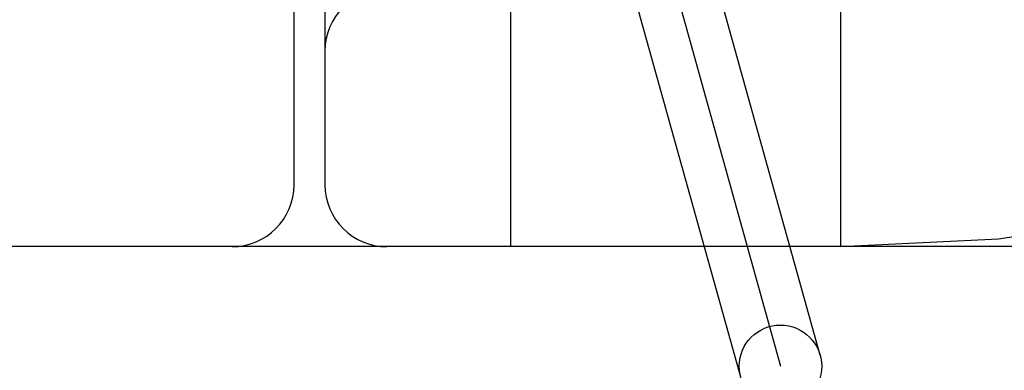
# Model space of a CAD drawing. Header units: inches. Extents: x 0 to 215, y 0 to 139.
# Tile 10 of 111: x 106.0594 to 106.2981, y 50.3318 to 50.4169. Entities that reach past the tile are written whole.
import ezdxf

# ---------------------------------------------------------------- set-up
doc = ezdxf.new("R2010")
doc.units = ezdxf.units.IN
doc.header["$LTSCALE"] = 11.804375
doc.header["$MEASUREMENT"] = 0
doc.linetypes.add('HIDDEN', pattern=[0.2, 0.1, -0.1])
doc.layers.add('DEFAULT_2', color=8, linetype='HIDDEN')

msp = doc.modelspace()

# ---------------------------------------------------------------- linework, layer by layer
at = {"layer": 'DEFAULT_2', "color": 8, "linetype": 'HIDDEN'}
for p, q in [((106.25348, 50.33543), (106.20258, 50.51848)), ((106.19294, 50.5158), (106.24384, 50.33276)), ((106.23421, 50.33007), (106.18331, 50.51312)), ((106.17839, 50.48678), (106.17839, 50.36178)), ((106.25839, 50.48678), (106.25839, 50.36178)), ((106.12589, 50.37678), (106.12589, 50.47178)), ((106.13339, 50.47178), (106.13339, 50.37678)), ((107.00589, 50.36178), (104.51091, 50.36178))]:
    msp.add_line(p, q, dxfattribs=at)
msp.add_circle((106.24384, 50.33275), 0.01, dxfattribs=at)
for centre, radius, start, end in [((106.25839, 50.73678), 0.375, 270, 360), ((106.14839, 50.40928), 0.015, 90, 180), ((106.11089, 50.37678), 0.015, 270, 360), ((106.14839, 50.37678), 0.015, 180, 270)]:
    msp.add_arc(centre, radius, start, end, dxfattribs=at)

doc.saveas('drawing.dxf')
